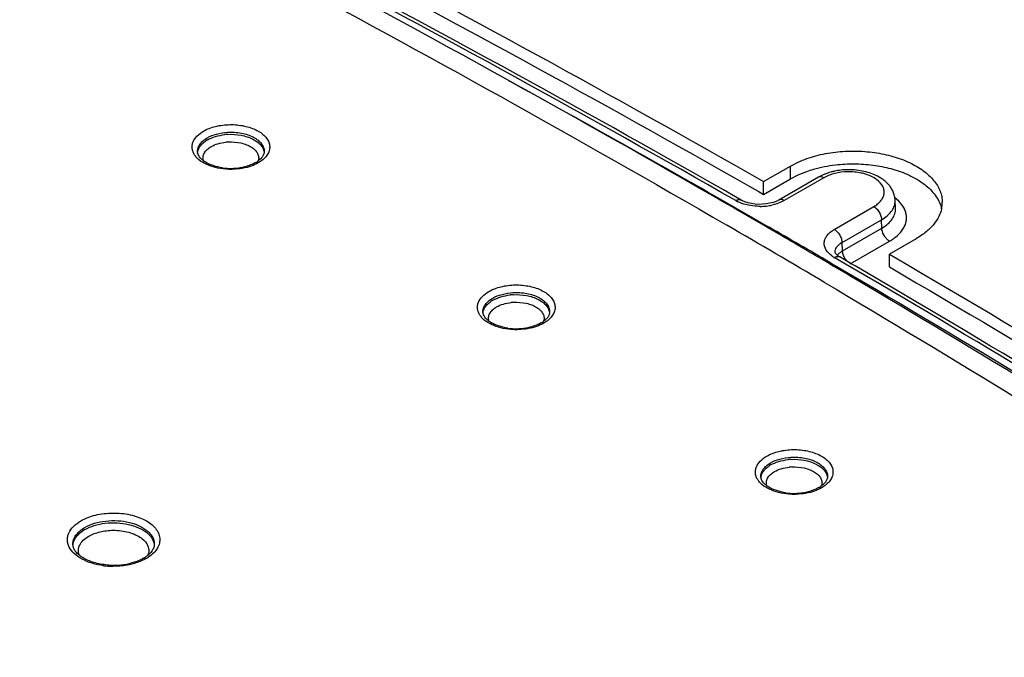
# Model space of a CAD drawing. Header units: inches. Extents: x 0 to 34, y 0 to 22.
# Tile 41 of 62: x 27.212 to 27.84, y 17.619 to 18.026. Entities that reach past the tile are written whole.
import ezdxf

# ---------------------------------------------------------------- set-up
doc = ezdxf.new("R2010")
doc.units = ezdxf.units.IN
doc.header["$LTSCALE"] = 1.87
doc.header["$MEASUREMENT"] = 0
doc.layers.get('0').update_dxf_attribs({"linetype": 'CONTINUOUS'})

msp = doc.modelspace()

# ---------------------------------------------------------------- linework, layer by layer
at = {"color": 7, "linetype": 'CONTINUOUS'}
for p, q in [((27.32538, 17.94037), (27.3252, 17.94158)), ((27.36562, 17.93548), (27.36398, 17.93443)), ((27.6864, 17.92247), (27.70351, 17.93235)), ((27.70351, 17.93235), (27.70856, 17.93493)), ((27.70351, 17.92418), (27.70351, 17.93235)), ((27.70351, 17.92418), (27.70856, 17.92677)), ((27.70856, 17.92677), (27.71395, 17.92894)), ((27.72402, 17.92661), (27.72138, 17.92526)), ((27.67713, 17.91959), (27.68295, 17.91627)), ((27.6864, 17.91431), (27.70351, 17.92418)), ((27.6864, 17.91431), (27.6864, 17.92247)), ((27.72138, 17.92526), (27.69613, 17.91068)), ((27.72488, 17.92491), (27.69963, 17.91034)), ((27.68295, 17.91627), (27.6864, 17.91431)), ((27.66626, 17.90626), (27.66132, 17.90912)), ((27.67209, 17.91066), (27.66962, 17.91207)), ((27.67285, 17.91025), (27.67208, 17.91066)), ((27.67208, 17.91066), (27.67209, 17.91066)), ((27.68815, 17.90817), (27.68578, 17.90795)), ((27.77057, 17.90532), (27.77034, 17.91061)), ((27.6687, 17.90485), (27.66626, 17.90626)), ((27.67581, 17.90073), (27.6687, 17.90485)), ((27.66919, 17.90524), (27.67839, 17.89997)), ((27.67826, 17.89931), (27.67581, 17.90073)), ((27.73151, 17.89193), (27.75676, 17.9065)), ((27.68668, 17.89442), (27.67826, 17.89931)), ((27.67839, 17.89997), (27.68727, 17.89486)), ((27.68945, 17.89281), (27.68668, 17.89442)), ((27.68727, 17.89486), (27.68992, 17.89333)), ((27.73646, 17.88356), (27.7617, 17.89813)), ((27.7616, 17.89916), (27.7617, 17.89813)), ((27.76186, 17.89274), (27.7617, 17.89813)), ((27.73678, 17.87826), (27.76186, 17.89274)), ((27.76196, 17.89172), (27.76186, 17.89274)), ((27.73678, 17.87826), (27.73646, 17.88356)), ((27.74173, 17.86989), (27.76681, 17.88437)), ((27.78378, 17.886), (27.76667, 17.87612)), ((27.72639, 17.87862), (27.72541, 17.88073)), ((27.73208, 17.87717), (27.73207, 17.87722)), ((27.73207, 17.87722), (27.73207, 17.87722)), ((27.7355, 17.87739), (27.73678, 17.87826)), ((27.73688, 17.87723), (27.73678, 17.87826)), ((27.76667, 17.86796), (27.76667, 17.87612)), ((27.76667, 17.87612), (27.77029, 17.87401)), ((27.72823, 17.8701), (27.72134, 17.87416)), ((27.72918, 17.86954), (27.72823, 17.8701)), ((27.72864, 17.87089), (27.73124, 17.86937)), ((27.73089, 17.86854), (27.72918, 17.86954)), ((27.73124, 17.86937), (27.73204, 17.86891)), ((27.73392, 17.87257), (27.73144, 17.87402)), ((27.74132, 17.86825), (27.73392, 17.87257)), ((27.73496, 17.87435), (27.73497, 17.87435)), ((27.74237, 17.87003), (27.73497, 17.87435)), ((27.74485, 17.86858), (27.74237, 17.87003)), ((27.73165, 17.86809), (27.73089, 17.86854)), ((27.73901, 17.86375), (27.73165, 17.86809)), ((27.73204, 17.86891), (27.7393, 17.86466)), ((27.74147, 17.86229), (27.73901, 17.86375)), ((27.7393, 17.86466), (27.75839, 17.85347)), ((27.76036, 17.8571), (27.74132, 17.86825)), ((27.76141, 17.85888), (27.74485, 17.86858)), ((27.72523, 17.85808), (27.73265, 17.85369)), ((27.75794, 17.85253), (27.74147, 17.86229)), ((27.50751, 17.83799), (27.50733, 17.8392)), ((27.54774, 17.83309), (27.54611, 17.83205)), ((27.68483, 17.73283), (27.68465, 17.73404)), ((27.72506, 17.72794), (27.72343, 17.72689)), ((27.24582, 17.68952), (27.24566, 17.6908))]:
    msp.add_line(p, q, dxfattribs=at)
for points in [[(27.67648, 17.90889), (27.67453, 17.90952), (27.67285, 17.91025)], [(27.68096, 17.90806), (27.67865, 17.90839), (27.67648, 17.90889)], [(27.68578, 17.90795), (27.68336, 17.90791), (27.68096, 17.90806)], [(27.69249, 17.90912), (27.69041, 17.90857), (27.68815, 17.90817)], [(27.69614, 17.91068), (27.69591, 17.91056), (27.69435, 17.9098), (27.69249, 17.90912)], [(27.73273, 17.87609), (27.73242, 17.87648), (27.73222, 17.8768), (27.73212, 17.87703), (27.73208, 17.87717)], [(27.73496, 17.87435), (27.7344, 17.8747), (27.73372, 17.87518), (27.73316, 17.87565), (27.73273, 17.87609)]]:
    msp.add_lwpolyline(points, dxfattribs=at)
for centre, radius, start, end in [((22.9957, 9.74664), 9.40235, 60.194643, 61.210163), ((27.34644, 17.91646), 0.03618, 93.15153, 96.09295), ((27.34068, 17.93302), 0.01849, 119.93476, 124.47406), ((27.34644, 17.91759), 0.03021, 93.15029, 96.10646), ((27.35315, 17.95038), 0.0182, 299.93662, 304.11772), ((27.34648, 17.96992), 0.03903, 262.12057, 270.65191), ((27.34648, 17.96978), 0.03889, 270.65343, 274.94311), ((27.34662, 17.96838), 0.03749, 274.91367, 279.2886), ((27.3472, 17.965), 0.03406, 279.23496, 283.88764), ((27.75511, 17.90989), 0.01524, 2.86197, 12.73147), ((27.67977, 17.92986), 0.02252, 240.30501, 244.4949), ((27.6841, 17.94423), 0.03762, 270.27923, 276.08466), ((27.68441, 17.94165), 0.03501, 276.0241, 282.10016), ((27.76047, 17.91019), 0.00989, 355.57548, 2.43921), ((27.78135, 17.90916), 0.01905, 347.76724, 0.03503), ((23.13466, 10.1016), 9.01312, 59.381412, 59.839667), ((23.13531, 10.07004), 9.05185, 59.559714, 59.793538), ((23.11466, 9.95525), 9.16221, 59.76234, 60.042207), ((27.74267, 17.8724), 0.01277, 119.10025, 123.71814), ((27.75013, 17.91326), 0.03336, 299.99197, 302.89252), ((27.52281, 17.83063), 0.01849, 119.93476, 124.47406), ((27.52857, 17.81407), 0.03618, 93.15153, 96.09295), ((27.52857, 17.81521), 0.03021, 93.15029, 96.10646), ((27.53527, 17.848), 0.0182, 299.93662, 304.11772), ((27.52861, 17.86754), 0.03903, 262.12057, 270.65191), ((27.52861, 17.8674), 0.03889, 270.65343, 274.94311), ((27.52875, 17.866), 0.03749, 274.91367, 279.2886), ((27.52933, 17.86262), 0.03406, 279.23496, 283.88764), ((27.70589, 17.70892), 0.03618, 93.15153, 96.09295), ((27.70012, 17.72548), 0.01849, 119.93476, 124.47406), ((27.70589, 17.71005), 0.03021, 93.15029, 96.10646), ((27.71259, 17.74284), 0.0182, 299.93662, 304.11772), ((27.70592, 17.76238), 0.03903, 262.12057, 270.65191), ((27.70592, 17.76224), 0.03889, 270.65343, 274.94311), ((27.70606, 17.76084), 0.03749, 274.91367, 279.2886), ((27.70665, 17.75746), 0.03406, 279.23496, 283.88764), ((27.26475, 17.68032), 0.02295, 119.95788, 123.5749), ((27.27945, 17.70149), 0.02257, 299.95606, 303.50665), ((27.27953, 17.70423), 0.02593, 299.95055, 303.88572), ((27.27161, 17.72718), 0.0504, 262.7672, 269.47255), ((27.27164, 17.72469), 0.04727, 266.39091, 270.65696), ((27.27164, 17.72437), 0.04695, 270.66008, 274.94158), ((27.27181, 17.72268), 0.04526, 274.91306, 279.28301), ((27.2725, 17.7187), 0.04122, 279.23097, 283.87675)]:
    msp.add_arc(centre, radius, start, end, dxfattribs=at)
for points, knots in [([(26.45852, 18.51668), (26.56672, 18.4725), (26.77995, 18.38166), (27.09248, 18.23671), (27.39448, 18.0845), (27.59039, 17.97727), (27.6864, 17.92247)], [0, 0, 0, 0, 0.256873, 0.509274, 0.757032, 1, 1, 1, 1]), ([(26.45561, 18.5097), (26.56321, 18.4658), (26.77526, 18.37555), (27.08613, 18.23159), (27.3866, 18.08044), (27.58157, 17.97399), (27.67713, 17.91959)], [0, 0, 0, 0, 0.256825, 0.509209, 0.756982, 1, 1, 1, 1]), ([(26.44838, 18.49237), (26.55557, 18.44788), (26.76673, 18.35644), (27.17519, 18.16384), (27.47154, 18.00583), (27.66304, 17.89455)], [0, 0, 0, 0, 0.257019, 0.509489, 1, 1, 1, 1]), ([(27.66132, 17.90912), (27.47524, 18.01656), (27.18769, 18.16938), (26.79185, 18.35619), (26.58747, 18.44504), (26.48378, 18.4883)], [0, 0, 0, 0, 0.490924, 0.743295, 1, 1, 1, 1]), ([(27.66962, 17.91207), (27.48219, 18.01923), (27.09273, 18.22421), (26.69111, 18.40406), (26.48423, 18.48955)], [0, 0, 0, 0, 0.490967, 1, 1, 1, 1]), ([(27.66861, 17.91029), (27.48157, 18.01731), (27.09292, 18.22203), (26.69213, 18.40168), (26.48569, 18.48709)], [0, 0, 0, 0, 0.490965, 1, 1, 1, 1]), ([(27.32896, 17.95465), (27.33135, 17.95604), (27.33692, 17.95809), (27.34585, 17.95916), (27.35487, 17.95834), (27.36177, 17.95606), (27.36623, 17.95331), (27.36874, 17.95099), (27.37047, 17.94841), (27.37131, 17.94564), (27.37121, 17.94281), (27.37015, 17.94008), (27.36824, 17.93755), (27.36656, 17.93614), (27.36562, 17.93548)], [0, 0, 0, 0, 0.137601, 0.290137, 0.443889, 0.584582, 0.646851, 0.70285, 0.753164, 0.799438, 0.844462, 0.891366, 0.942739, 1, 1, 1, 1]), ([(27.34317, 17.93037), (27.34094, 17.93055), (27.33667, 17.93122), (27.33085, 17.93322), (27.32677, 17.93568), (27.32431, 17.93805), (27.32296, 17.9399), (27.32207, 17.94184), (27.32165, 17.94386), (27.32173, 17.94588), (27.32252, 17.94862), (27.32483, 17.95187), (27.32746, 17.95379), (27.32896, 17.95465)], [0, 0, 0, 0, 0.163753, 0.315609, 0.449822, 0.5097, 0.565048, 0.616663, 0.665904, 0.7145, 0.764266, 0.872964, 1, 1, 1, 1]), ([(27.33143, 17.95042), (27.33328, 17.95149), (27.33753, 17.95313), (27.34201, 17.95382), (27.34437, 17.95395)], [0, 0, 0, 0, 0.47469, 1, 1, 1, 1]), ([(27.33145, 17.94904), (27.33306, 17.94997), (27.33671, 17.95146), (27.34057, 17.95221), (27.3426, 17.95243)], [0, 0, 0, 0, 0.475904, 1, 1, 1, 1]), ([(27.34437, 17.95395), (27.34731, 17.95412), (27.3517, 17.95386), (27.35718, 17.95245), (27.36077, 17.95094), (27.36376, 17.94903), (27.36602, 17.94679), (27.36745, 17.94427), (27.36775, 17.94245), (27.36773, 17.94158)], [0, 0, 0, 0, 0.304507, 0.449352, 0.583921, 0.705728, 0.81394, 0.91041, 1, 1, 1, 1]), ([(27.34445, 17.95258), (27.34729, 17.95273), (27.35152, 17.95248), (27.35683, 17.95117), (27.36034, 17.94976), (27.36331, 17.94798), (27.36561, 17.94587), (27.36716, 17.9435), (27.36762, 17.94176), (27.36768, 17.94092)], [0, 0, 0, 0, 0.302044, 0.44607, 0.580528, 0.702977, 0.812466, 0.910177, 1, 1, 1, 1]), ([(27.32521, 17.94158), (27.32519, 17.94241), (27.32546, 17.94412), (27.32673, 17.94652), (27.32877, 17.94869), (27.33048, 17.94987), (27.33143, 17.95042)], [0, 0, 0, 0, 0.218021, 0.450942, 0.710256, 1, 1, 1, 1]), ([(27.32526, 17.94104), (27.32533, 17.94171), (27.32566, 17.94307), (27.32669, 17.94498), (27.32823, 17.94676), (27.32951, 17.94778), (27.33021, 17.94826)], [0, 0, 0, 0, 0.222627, 0.459167, 0.717034, 1, 1, 1, 1]), ([(27.32901, 17.93574), (27.32877, 17.93653), (27.32858, 17.93825), (27.32945, 17.94079), (27.3313, 17.94306), (27.33298, 17.94426), (27.33393, 17.9448)], [0, 0, 0, 0, 0.222007, 0.450439, 0.706418, 1, 1, 1, 1]), ([(27.33393, 17.9448), (27.33527, 17.94558), (27.33832, 17.94683), (27.34153, 17.94745), (27.34323, 17.94763)], [0, 0, 0, 0, 0.475913, 1, 1, 1, 1]), ([(27.34478, 17.94776), (27.34747, 17.94791), (27.35148, 17.94761), (27.35638, 17.94616), (27.35949, 17.94465), (27.36194, 17.94276), (27.36361, 17.94055), (27.36435, 17.9381), (27.36415, 17.93647), (27.36391, 17.93571)], [0, 0, 0, 0, 0.312132, 0.458439, 0.592082, 0.710668, 0.814628, 0.908327, 1, 1, 1, 1]), ([(27.34113, 17.93126), (27.33909, 17.93154), (27.33532, 17.93239), (27.33104, 17.93426), (27.32839, 17.93614), (27.32693, 17.93753), (27.32592, 17.93893), (27.32551, 17.9399), (27.32538, 17.94037)], [0, 0, 0, 0, 0.323781, 0.607734, 0.729419, 0.835204, 0.924341, 1, 1, 1, 1]), ([(27.36773, 17.94158), (27.36772, 17.94109), (27.36753, 17.94001), (27.3667, 17.9384), (27.36529, 17.93676), (27.36406, 17.93579), (27.36336, 17.93531)], [0, 0, 0, 0, 0.187161, 0.408464, 0.677855, 1, 1, 1, 1]), ([(27.70856, 17.93493), (27.71216, 17.93657), (27.71993, 17.93927), (27.728, 17.94077), (27.7322, 17.94127)], [0, 0, 0, 0, 0.483529, 1, 1, 1, 1]), ([(27.7322, 17.94127), (27.73634, 17.94177), (27.74469, 17.9422), (27.75705, 17.94129), (27.76877, 17.93885), (27.77776, 17.93558), (27.78411, 17.93225), (27.78827, 17.92953), (27.79189, 17.92656), (27.79493, 17.92337), (27.79734, 17.92), (27.7991, 17.91648), (27.80016, 17.91285), (27.8004, 17.91039), (27.8004, 17.90918)], [0, 0, 0, 0, 0.150868, 0.30138, 0.446624, 0.58233, 0.645616, 0.705476, 0.761782, 0.814609, 0.864245, 0.911165, 0.956105, 1, 1, 1, 1]), ([(27.36398, 17.93443), (27.36253, 17.9336), (27.35931, 17.93217), (27.35592, 17.93128), (27.35412, 17.93094)], [0, 0, 0, 0, 0.478429, 1, 1, 1, 1]), ([(27.36223, 17.93461), (27.36122, 17.93402), (27.35898, 17.93298), (27.35663, 17.93225), (27.35538, 17.93194)], [0, 0, 0, 0, 0.475294, 1, 1, 1, 1]), ([(27.71395, 17.92894), (27.71537, 17.92944), (27.72132, 17.93135), (27.72749, 17.93255), (27.7322, 17.93311)], [0, 0, 0, 0, 0.241683, 1, 1, 1, 1]), ([(27.7322, 17.93311), (27.73618, 17.93358), (27.7442, 17.93402), (27.75609, 17.93324), (27.76744, 17.93103), (27.77459, 17.92859), (27.77793, 17.92713)], [0, 0, 0, 0, 0.257943, 0.515627, 0.765264, 1, 1, 1, 1]), ([(27.35412, 17.93094), (27.35324, 17.93078), (27.34961, 17.93023), (27.34592, 17.93016), (27.34317, 17.93037)], [0, 0, 0, 0, 0.24651, 1, 1, 1, 1]), ([(27.73168, 17.92908), (27.73101, 17.92893), (27.72839, 17.92831), (27.72584, 17.92743), (27.72402, 17.92661)], [0, 0, 0, 0, 0.256478, 1, 1, 1, 1]), ([(27.74003, 17.92871), (27.73727, 17.92866), (27.73202, 17.92801), (27.72703, 17.92615), (27.72488, 17.92491)], [0, 0, 0, 0, 0.52548, 1, 1, 1, 1]), ([(27.74323, 17.92994), (27.74226, 17.93), (27.73839, 17.93008), (27.73451, 17.92967), (27.73168, 17.92908)], [0, 0, 0, 0, 0.251784, 1, 1, 1, 1]), ([(27.75143, 17.92719), (27.75055, 17.92746), (27.74682, 17.92843), (27.74294, 17.92877), (27.74003, 17.92871)], [0, 0, 0, 0, 0.241554, 1, 1, 1, 1]), ([(27.76115, 17.92472), (27.75859, 17.92633), (27.75272, 17.92878), (27.74647, 17.92977), (27.74323, 17.92994)], [0, 0, 0, 0, 0.482043, 1, 1, 1, 1]), ([(27.76263, 17.91898), (27.76177, 17.9209), (27.75932, 17.92346), (27.75522, 17.92583), (27.75275, 17.92678), (27.75143, 17.92719)], [0, 0, 0, 0, 0.443857, 0.70898, 1, 1, 1, 1]), ([(27.77793, 17.92713), (27.7802, 17.92613), (27.78445, 17.92398), (27.78838, 17.92126), (27.79014, 17.91981)], [0, 0, 0, 0, 0.519704, 1, 1, 1, 1]), ([(27.72488, 17.92491), (27.72457, 17.92509), (27.72396, 17.92537), (27.72302, 17.9256), (27.72214, 17.92558), (27.72161, 17.92539), (27.72138, 17.92526)], [0, 0, 0, 0, 0.288234, 0.548343, 0.78226, 1, 1, 1, 1]), ([(27.76785, 17.91829), (27.76744, 17.91893), (27.76559, 17.92144), (27.76314, 17.92347), (27.76115, 17.92472)], [0, 0, 0, 0, 0.244118, 1, 1, 1, 1]), ([(27.79014, 17.91981), (27.79141, 17.91876), (27.79374, 17.91658), (27.79664, 17.91297), (27.79877, 17.90916), (27.79966, 17.90647), (27.79995, 17.90514)], [0, 0, 0, 0, 0.27476, 0.531144, 0.771565, 1, 1, 1, 1]), ([(27.75676, 17.9065), (27.7576, 17.90699), (27.75916, 17.90804), (27.76111, 17.9099), (27.7625, 17.91194), (27.76305, 17.91343), (27.7632, 17.91416)], [0, 0, 0, 0, 0.285063, 0.544793, 0.781102, 1, 1, 1, 1]), ([(27.7632, 17.91416), (27.76336, 17.91495), (27.76344, 17.91662), (27.76297, 17.91822), (27.76263, 17.91898)], [0, 0, 0, 0, 0.493908, 1, 1, 1, 1]), ([(27.76998, 17.91325), (27.76978, 17.91414), (27.76921, 17.9159), (27.76835, 17.91752), (27.76785, 17.91829)], [0, 0, 0, 0, 0.499846, 1, 1, 1, 1]), ([(27.66861, 17.91029), (27.66891, 17.91047), (27.66952, 17.91076), (27.67045, 17.91099), (27.67132, 17.91098), (27.67185, 17.91079), (27.67208, 17.91066)], [0, 0, 0, 0, 0.288403, 0.548585, 0.782477, 1, 1, 1, 1]), ([(27.67676, 17.90734), (27.67616, 17.90746), (27.67387, 17.908), (27.67164, 17.90878), (27.67007, 17.90953)], [0, 0, 0, 0, 0.260817, 1, 1, 1, 1]), ([(27.68428, 17.90662), (27.68364, 17.90661), (27.68112, 17.90666), (27.67861, 17.90697), (27.67676, 17.90734)], [0, 0, 0, 0, 0.253167, 1, 1, 1, 1]), ([(27.69963, 17.91034), (27.69906, 17.91001), (27.69656, 17.90872), (27.69385, 17.90786), (27.69175, 17.90741)], [0, 0, 0, 0, 0.234361, 1, 1, 1, 1]), ([(27.69963, 17.91034), (27.69933, 17.91051), (27.69872, 17.9108), (27.69778, 17.91103), (27.6969, 17.91101), (27.69637, 17.91082), (27.69614, 17.91068)], [0, 0, 0, 0, 0.288203, 0.548317, 0.782262, 1, 1, 1, 1]), ([(27.7617, 17.89813), (27.76293, 17.89884), (27.76516, 17.90037), (27.76788, 17.90312), (27.7697, 17.90616), (27.77024, 17.90836), (27.77032, 17.90943)], [0, 0, 0, 0, 0.288165, 0.547768, 0.782129, 1, 1, 1, 1]), ([(27.7749, 17.89143), (27.77547, 17.89224), (27.77645, 17.89393), (27.77738, 17.89665), (27.77768, 17.89943), (27.77735, 17.90221), (27.7764, 17.90493), (27.77427, 17.90854), (27.77191, 17.91082), (27.77015, 17.91217)], [0, 0, 0, 0, 0.12565, 0.244529, 0.359791, 0.475131, 0.594228, 0.720207, 1, 1, 1, 1]), ([(27.75676, 17.9065), (27.75752, 17.90606), (27.75896, 17.90481), (27.76003, 17.90326), (27.76048, 17.90239)], [0, 0, 0, 0, 0.474435, 1, 1, 1, 1]), ([(27.76048, 17.90239), (27.76062, 17.90213), (27.76112, 17.9011), (27.76146, 17.89999), (27.7616, 17.89916)], [0, 0, 0, 0, 0.259059, 1, 1, 1, 1]), ([(27.76186, 17.89274), (27.76321, 17.89352), (27.76564, 17.8952), (27.76852, 17.89829), (27.77028, 17.90171), (27.77062, 17.90415), (27.77057, 17.90532)], [0, 0, 0, 0, 0.290572, 0.549555, 0.782077, 1, 1, 1, 1]), ([(27.79997, 17.90513), (27.7996, 17.90339), (27.79833, 17.8999), (27.79628, 17.89681), (27.79509, 17.89533)], [0, 0, 0, 0, 0.482028, 1, 1, 1, 1]), ([(27.79509, 17.89533), (27.79362, 17.89351), (27.79008, 17.89005), (27.786, 17.88729), (27.78378, 17.886)], [0, 0, 0, 0, 0.476331, 1, 1, 1, 1]), ([(27.72581, 17.88622), (27.72607, 17.88678), (27.72747, 17.88912), (27.72969, 17.89088), (27.73151, 17.89193)], [0, 0, 0, 0, 0.224473, 1, 1, 1, 1]), ([(27.73151, 17.89193), (27.7322, 17.89153), (27.7335, 17.89044), (27.73504, 17.88839), (27.7361, 17.88603), (27.73644, 17.88436), (27.73646, 17.88356)], [0, 0, 0, 0, 0.236016, 0.497844, 0.760849, 1, 1, 1, 1]), ([(27.76681, 17.88437), (27.7662, 17.88472), (27.76504, 17.88566), (27.76315, 17.888), (27.76221, 17.8902), (27.76196, 17.89172)], [0, 0, 0, 0, 0.232228, 0.48966, 1, 1, 1, 1]), ([(27.76825, 17.88525), (27.76894, 17.88569), (27.77142, 17.88744), (27.77363, 17.88961), (27.7749, 17.89143)], [0, 0, 0, 0, 0.269252, 1, 1, 1, 1]), ([(27.72541, 17.88073), (27.72514, 17.88162), (27.72491, 17.88352), (27.72542, 17.88537), (27.72581, 17.88622)], [0, 0, 0, 0, 0.495537, 1, 1, 1, 1]), ([(27.73296, 17.88046), (27.73312, 17.8807), (27.73384, 17.88169), (27.7348, 17.8825), (27.73558, 17.88302)], [0, 0, 0, 0, 0.232166, 1, 1, 1, 1]), ([(27.73144, 17.87402), (27.7309, 17.87433), (27.72898, 17.87557), (27.72728, 17.87721), (27.72639, 17.87862)], [0, 0, 0, 0, 0.273805, 1, 1, 1, 1]), ([(27.73207, 17.87722), (27.73204, 17.87777), (27.73217, 17.87892), (27.73265, 17.87997), (27.73296, 17.88046)], [0, 0, 0, 0, 0.48748, 1, 1, 1, 1]), ([(27.73351, 17.87536), (27.73364, 17.87554), (27.73422, 17.87629), (27.73492, 17.87695), (27.7355, 17.87739)], [0, 0, 0, 0, 0.236306, 1, 1, 1, 1]), ([(27.7393, 17.87202), (27.73868, 17.87278), (27.73765, 17.87444), (27.73704, 17.8763), (27.73688, 17.87723)], [0, 0, 0, 0, 0.510361, 1, 1, 1, 1]), ([(27.73144, 17.87402), (27.73175, 17.87419), (27.73236, 17.87448), (27.73331, 17.8747), (27.7342, 17.87468), (27.73473, 17.87449), (27.73496, 17.87435)], [0, 0, 0, 0, 0.287947, 0.548007, 0.782052, 1, 1, 1, 1]), ([(27.77029, 17.87401), (27.86319, 17.81969), (28.04513, 17.70894), (28.30879, 17.53467), (28.55987, 17.35431), (28.72042, 17.22877), (28.79841, 17.16504)], [0, 0, 0, 0, 0.258253, 0.511042, 0.7583, 1, 1, 1, 1]), ([(27.76667, 17.86796), (27.85837, 17.81439), (28.03803, 17.70521), (28.29853, 17.5335), (28.54681, 17.35584), (28.70569, 17.23224), (28.78291, 17.1695)], [0, 0, 0, 0, 0.258131, 0.510879, 0.758177, 1, 1, 1, 1]), ([(28.69505, 17.21933), (28.55031, 17.33444), (28.24572, 17.55796), (27.92631, 17.75958), (27.76036, 17.8571)], [0, 0, 0, 0, 0.490013, 1, 1, 1, 1]), ([(28.6969, 17.22108), (28.55201, 17.33621), (28.24715, 17.55974), (27.92748, 17.76137), (27.76141, 17.85888)], [0, 0, 0, 0, 0.490049, 1, 1, 1, 1]), ([(27.52529, 17.82799), (27.52307, 17.82816), (27.5188, 17.82883), (27.51298, 17.83084), (27.50889, 17.8333), (27.50644, 17.83567), (27.50509, 17.83751), (27.50419, 17.83946), (27.50378, 17.84147), (27.50386, 17.8435), (27.50464, 17.84624), (27.50696, 17.84949), (27.50959, 17.85141), (27.51108, 17.85227)], [0, 0, 0, 0, 0.163753, 0.315609, 0.449822, 0.5097, 0.565048, 0.616663, 0.665904, 0.7145, 0.764266, 0.872964, 1, 1, 1, 1]), ([(27.51108, 17.85227), (27.51348, 17.85366), (27.51904, 17.85571), (27.52797, 17.85678), (27.537, 17.85596), (27.5439, 17.85368), (27.54835, 17.85093), (27.55087, 17.84861), (27.5526, 17.84603), (27.55344, 17.84326), (27.55334, 17.84043), (27.55228, 17.83769), (27.55037, 17.83517), (27.54868, 17.83376), (27.54774, 17.83309)], [0, 0, 0, 0, 0.137601, 0.290137, 0.443889, 0.584582, 0.646851, 0.70285, 0.753164, 0.799438, 0.844462, 0.891366, 0.942739, 1, 1, 1, 1]), ([(27.51356, 17.84804), (27.51541, 17.8491), (27.51966, 17.85075), (27.52413, 17.85144), (27.52649, 17.85157)], [0, 0, 0, 0, 0.47469, 1, 1, 1, 1]), ([(27.52649, 17.85157), (27.52943, 17.85174), (27.53383, 17.85147), (27.53931, 17.85006), (27.5429, 17.84856), (27.54589, 17.84665), (27.54815, 17.8444), (27.54957, 17.84189), (27.54988, 17.84007), (27.54986, 17.8392)], [0, 0, 0, 0, 0.304507, 0.449352, 0.583921, 0.705728, 0.81394, 0.91041, 1, 1, 1, 1]), ([(27.52658, 17.85019), (27.52941, 17.85035), (27.53365, 17.8501), (27.53896, 17.84879), (27.54247, 17.84738), (27.54543, 17.8456), (27.54774, 17.84349), (27.54928, 17.84112), (27.54975, 17.83938), (27.54981, 17.83853)], [0, 0, 0, 0, 0.302044, 0.44607, 0.580528, 0.702977, 0.812466, 0.910177, 1, 1, 1, 1]), ([(27.73265, 17.85369), (27.89805, 17.75557), (28.2162, 17.55272), (28.51917, 17.3277), (28.66297, 17.21182)], [0, 0, 0, 0, 0.510123, 1, 1, 1, 1]), ([(28.67204, 17.22317), (28.53042, 17.33663), (28.23255, 17.55701), (27.92017, 17.75616), (27.75794, 17.85253)], [0, 0, 0, 0, 0.490237, 1, 1, 1, 1]), ([(27.75839, 17.85347), (27.92425, 17.75595), (28.24349, 17.55431), (28.54788, 17.33076), (28.69252, 17.21563)], [0, 0, 0, 0, 0.509982, 1, 1, 1, 1]), ([(27.50733, 17.8392), (27.50731, 17.84002), (27.50758, 17.84174), (27.50886, 17.84414), (27.5109, 17.84631), (27.51261, 17.84749), (27.51356, 17.84804)], [0, 0, 0, 0, 0.218021, 0.450942, 0.710256, 1, 1, 1, 1]), ([(27.50739, 17.83866), (27.50745, 17.83933), (27.50778, 17.84069), (27.50882, 17.8426), (27.51036, 17.84438), (27.51164, 17.8454), (27.51234, 17.84588)], [0, 0, 0, 0, 0.222627, 0.459167, 0.717034, 1, 1, 1, 1]), ([(27.51358, 17.84666), (27.51519, 17.84759), (27.51884, 17.84908), (27.52269, 17.84983), (27.52473, 17.85005)], [0, 0, 0, 0, 0.475904, 1, 1, 1, 1]), ([(27.51605, 17.84242), (27.5174, 17.8432), (27.52044, 17.84445), (27.52366, 17.84507), (27.52536, 17.84525)], [0, 0, 0, 0, 0.475913, 1, 1, 1, 1]), ([(27.52691, 17.84538), (27.5296, 17.84552), (27.5336, 17.84523), (27.53851, 17.84378), (27.54161, 17.84227), (27.54406, 17.84038), (27.54573, 17.83817), (27.54648, 17.83572), (27.54628, 17.83409), (27.54604, 17.83333)], [0, 0, 0, 0, 0.312132, 0.458439, 0.592082, 0.710668, 0.814628, 0.908327, 1, 1, 1, 1]), ([(27.52325, 17.82887), (27.52122, 17.82916), (27.51744, 17.83), (27.51317, 17.83188), (27.51052, 17.83376), (27.50906, 17.83515), (27.50805, 17.83655), (27.50764, 17.83752), (27.50751, 17.83799)], [0, 0, 0, 0, 0.323781, 0.607734, 0.729419, 0.835204, 0.924341, 1, 1, 1, 1]), ([(27.51114, 17.83336), (27.5109, 17.83414), (27.51071, 17.83586), (27.51158, 17.83841), (27.51343, 17.84068), (27.51511, 17.84188), (27.51605, 17.84242)], [0, 0, 0, 0, 0.222007, 0.450439, 0.706418, 1, 1, 1, 1]), ([(27.54986, 17.8392), (27.54985, 17.83871), (27.54965, 17.83763), (27.54883, 17.83602), (27.54742, 17.83438), (27.54619, 17.83341), (27.54548, 17.83293)], [0, 0, 0, 0, 0.187161, 0.408464, 0.677855, 1, 1, 1, 1]), ([(27.54611, 17.83205), (27.54466, 17.83121), (27.54144, 17.82979), (27.53804, 17.8289), (27.53625, 17.82856)], [0, 0, 0, 0, 0.478429, 1, 1, 1, 1]), ([(27.54436, 17.83222), (27.54335, 17.83164), (27.54111, 17.8306), (27.53876, 17.82987), (27.53751, 17.82956)], [0, 0, 0, 0, 0.475294, 1, 1, 1, 1]), ([(27.53625, 17.82856), (27.53536, 17.8284), (27.53174, 17.82785), (27.52805, 17.82778), (27.52529, 17.82799)], [0, 0, 0, 0, 0.24651, 1, 1, 1, 1]), ([(27.6884, 17.74711), (27.6908, 17.7485), (27.69636, 17.75055), (27.70529, 17.75162), (27.71431, 17.7508), (27.72122, 17.74852), (27.72567, 17.74577), (27.72818, 17.74345), (27.72992, 17.74087), (27.73076, 17.7381), (27.73065, 17.73527), (27.7296, 17.73254), (27.72769, 17.73001), (27.726, 17.7286), (27.72506, 17.72794)], [0, 0, 0, 0, 0.137601, 0.290137, 0.443889, 0.584582, 0.646851, 0.70285, 0.753164, 0.799438, 0.844462, 0.891366, 0.942739, 1, 1, 1, 1]), ([(27.70261, 17.72283), (27.70039, 17.72301), (27.69612, 17.72368), (27.6903, 17.72568), (27.68621, 17.72814), (27.68376, 17.73051), (27.68241, 17.73236), (27.68151, 17.7343), (27.6811, 17.73632), (27.68118, 17.73834), (27.68196, 17.74108), (27.68427, 17.74434), (27.6869, 17.74625), (27.6884, 17.74711)], [0, 0, 0, 0, 0.163753, 0.315609, 0.449822, 0.5097, 0.565048, 0.616663, 0.665904, 0.7145, 0.764266, 0.872964, 1, 1, 1, 1]), ([(27.69088, 17.74288), (27.69273, 17.74395), (27.69697, 17.74559), (27.70145, 17.74628), (27.70381, 17.74641)], [0, 0, 0, 0, 0.47469, 1, 1, 1, 1]), ([(27.6909, 17.7415), (27.69251, 17.74243), (27.69616, 17.74392), (27.70001, 17.74467), (27.70205, 17.74489)], [0, 0, 0, 0, 0.475904, 1, 1, 1, 1]), ([(27.70381, 17.74641), (27.70675, 17.74658), (27.71115, 17.74632), (27.71663, 17.74491), (27.72022, 17.7434), (27.72321, 17.74149), (27.72547, 17.73925), (27.72689, 17.73673), (27.72719, 17.73491), (27.72718, 17.73404)], [0, 0, 0, 0, 0.304507, 0.449352, 0.583921, 0.705728, 0.81394, 0.91041, 1, 1, 1, 1]), ([(27.7039, 17.74504), (27.70673, 17.74519), (27.71097, 17.74494), (27.71628, 17.74363), (27.71979, 17.74222), (27.72275, 17.74044), (27.72506, 17.73833), (27.7266, 17.73596), (27.72706, 17.73422), (27.72713, 17.73338)], [0, 0, 0, 0, 0.302044, 0.44607, 0.580528, 0.702977, 0.812466, 0.910177, 1, 1, 1, 1]), ([(27.68465, 17.73404), (27.68463, 17.73487), (27.6849, 17.73658), (27.68618, 17.73898), (27.68822, 17.74115), (27.68993, 17.74233), (27.69088, 17.74288)], [0, 0, 0, 0, 0.218021, 0.450942, 0.710256, 1, 1, 1, 1]), ([(27.68471, 17.7335), (27.68477, 17.73417), (27.6851, 17.73553), (27.68614, 17.73744), (27.68768, 17.73922), (27.68896, 17.74024), (27.68966, 17.74072)], [0, 0, 0, 0, 0.222627, 0.459167, 0.717034, 1, 1, 1, 1]), ([(27.68846, 17.7282), (27.68821, 17.72899), (27.68803, 17.73071), (27.68889, 17.73325), (27.69075, 17.73552), (27.69243, 17.73672), (27.69337, 17.73726)], [0, 0, 0, 0, 0.222007, 0.450439, 0.706418, 1, 1, 1, 1]), ([(27.69337, 17.73726), (27.69471, 17.73804), (27.69776, 17.73929), (27.70098, 17.73991), (27.70268, 17.74009)], [0, 0, 0, 0, 0.475913, 1, 1, 1, 1]), ([(27.70423, 17.74022), (27.70692, 17.74037), (27.71092, 17.74007), (27.71583, 17.73862), (27.71893, 17.73711), (27.72138, 17.73522), (27.72305, 17.73301), (27.7238, 17.73056), (27.7236, 17.72893), (27.72336, 17.72817)], [0, 0, 0, 0, 0.312132, 0.458439, 0.592082, 0.710668, 0.814628, 0.908327, 1, 1, 1, 1]), ([(27.70057, 17.72372), (27.69854, 17.724), (27.69476, 17.72485), (27.69049, 17.72672), (27.68784, 17.7286), (27.68638, 17.72999), (27.68537, 17.73139), (27.68496, 17.73236), (27.68483, 17.73283)], [0, 0, 0, 0, 0.323781, 0.607734, 0.729419, 0.835204, 0.924341, 1, 1, 1, 1]), ([(27.72718, 17.73404), (27.72717, 17.73355), (27.72697, 17.73247), (27.72614, 17.73086), (27.72474, 17.72922), (27.7235, 17.72825), (27.7228, 17.72777)], [0, 0, 0, 0, 0.187161, 0.408464, 0.677855, 1, 1, 1, 1]), ([(27.72343, 17.72689), (27.72198, 17.72606), (27.71876, 17.72463), (27.71536, 17.72374), (27.71357, 17.72341)], [0, 0, 0, 0, 0.478429, 1, 1, 1, 1]), ([(27.72168, 17.72707), (27.72066, 17.72648), (27.71843, 17.72544), (27.71608, 17.72471), (27.71482, 17.7244)], [0, 0, 0, 0, 0.475294, 1, 1, 1, 1]), ([(27.71357, 17.72341), (27.71268, 17.72324), (27.70906, 17.72269), (27.70536, 17.72262), (27.70261, 17.72283)], [0, 0, 0, 0, 0.24651, 1, 1, 1, 1]), ([(27.26527, 17.67718), (27.26278, 17.6775), (27.25803, 17.67847), (27.25163, 17.68103), (27.24655, 17.68447), (27.24362, 17.6881), (27.24241, 17.6912), (27.24207, 17.69351), (27.24228, 17.69582), (27.2433, 17.69894), (27.24603, 17.70263), (27.24907, 17.70483), (27.25079, 17.70583)], [0, 0, 0, 0, 0.163275, 0.313133, 0.444936, 0.558178, 0.609635, 0.659198, 0.708543, 0.759383, 0.870552, 1, 1, 1, 1]), ([(27.25079, 17.70583), (27.25218, 17.70663), (27.25522, 17.70805), (27.26195, 17.71013), (27.27109, 17.7112), (27.28027, 17.71032), (27.28711, 17.70839), (27.2916, 17.70645), (27.29538, 17.70404), (27.29833, 17.70124), (27.30032, 17.69813), (27.30124, 17.6948), (27.301, 17.69141), (27.29963, 17.68815), (27.29723, 17.68516), (27.29514, 17.68348), (27.29398, 17.6827)], [0, 0, 0, 0, 0.06657, 0.138319, 0.291074, 0.44455, 0.517118, 0.584764, 0.646477, 0.701928, 0.751741, 0.797725, 0.842751, 0.890002, 0.941964, 1, 1, 1, 1]), ([(27.25327, 17.70159), (27.2552, 17.70271), (27.25958, 17.70451), (27.26672, 17.70593), (27.27426, 17.70612), (27.28159, 17.70506), (27.2881, 17.70286), (27.29261, 17.70006), (27.29524, 17.69737), (27.29662, 17.69527), (27.29745, 17.69307), (27.29762, 17.69154), (27.2976, 17.6908)], [0, 0, 0, 0, 0.129004, 0.270912, 0.418308, 0.562741, 0.696288, 0.813218, 0.86498, 0.912629, 0.95714, 1, 1, 1, 1]), ([(27.24566, 17.6908), (27.24564, 17.6918), (27.24597, 17.6939), (27.24752, 17.69683), (27.25001, 17.69947), (27.25211, 17.70092), (27.25327, 17.70159)], [0, 0, 0, 0, 0.217806, 0.450614, 0.709765, 1, 1, 1, 1]), ([(27.25329, 17.70021), (27.25517, 17.7013), (27.25944, 17.70307), (27.2664, 17.7045), (27.27377, 17.70475), (27.28098, 17.70381), (27.28745, 17.70175), (27.292, 17.69911), (27.29474, 17.69654), (27.29623, 17.69453), (27.29721, 17.69241), (27.29751, 17.69092), (27.29755, 17.69019)], [0, 0, 0, 0, 0.12785, 0.26843, 0.414738, 0.558722, 0.692733, 0.811014, 0.863611, 0.912041, 0.957077, 1, 1, 1, 1]), ([(27.25576, 17.69598), (27.25799, 17.69726), (27.26316, 17.69915), (27.26859, 17.69976), (27.27144, 17.69977)], [0, 0, 0, 0, 0.474422, 1, 1, 1, 1]), ([(27.27144, 17.69977), (27.27475, 17.69979), (27.27963, 17.69921), (27.28551, 17.69713), (27.28914, 17.6951), (27.29191, 17.69262), (27.29368, 17.68978), (27.29428, 17.68671), (27.29384, 17.68472), (27.29346, 17.6838)], [0, 0, 0, 0, 0.315361, 0.460771, 0.592485, 0.708887, 0.811432, 0.905562, 1, 1, 1, 1]), ([(27.24572, 17.69033), (27.24579, 17.69117), (27.24619, 17.6929), (27.24751, 17.69533), (27.2495, 17.69757), (27.25115, 17.69885), (27.25205, 17.69945)], [0, 0, 0, 0, 0.221699, 0.45772, 0.715826, 1, 1, 1, 1]), ([(27.24978, 17.68386), (27.24936, 17.68489), (27.24893, 17.68715), (27.2499, 17.6906), (27.25229, 17.69366), (27.25451, 17.69525), (27.25576, 17.69598)], [0, 0, 0, 0, 0.224614, 0.451831, 0.706152, 1, 1, 1, 1]), ([(27.26867, 17.67751), (27.26577, 17.6777), (27.26153, 17.67835), (27.2563, 17.68006), (27.25293, 17.68162), (27.25014, 17.68344), (27.24799, 17.6854), (27.24652, 17.68742), (27.24597, 17.68885), (27.24582, 17.68952)], [0, 0, 0, 0, 0.319759, 0.468254, 0.60492, 0.727327, 0.833768, 0.92351, 1, 1, 1, 1]), ([(27.2976, 17.6908), (27.29759, 17.69014), (27.29732, 17.6887), (27.29623, 17.68659), (27.2944, 17.68449), (27.29281, 17.68327), (27.29191, 17.68267)], [0, 0, 0, 0, 0.194021, 0.418161, 0.68531, 1, 1, 1, 1]), ([(27.29072, 17.68193), (27.28949, 17.68122), (27.28677, 17.67996), (27.28391, 17.67907), (27.28239, 17.67869)], [0, 0, 0, 0, 0.476274, 1, 1, 1, 1]), ([(27.29247, 17.68176), (27.29178, 17.68137), (27.2888, 17.67981), (27.28558, 17.67872), (27.28308, 17.67811)], [0, 0, 0, 0, 0.235521, 1, 1, 1, 1]), ([(27.28308, 17.67811), (27.28213, 17.67788), (27.27821, 17.67707), (27.27418, 17.67675), (27.27115, 17.67678)], [0, 0, 0, 0, 0.244403, 1, 1, 1, 1])]:
    msp.add_open_spline(points, degree=3, knots=knots, dxfattribs=at)

doc.saveas('drawing.dxf')
